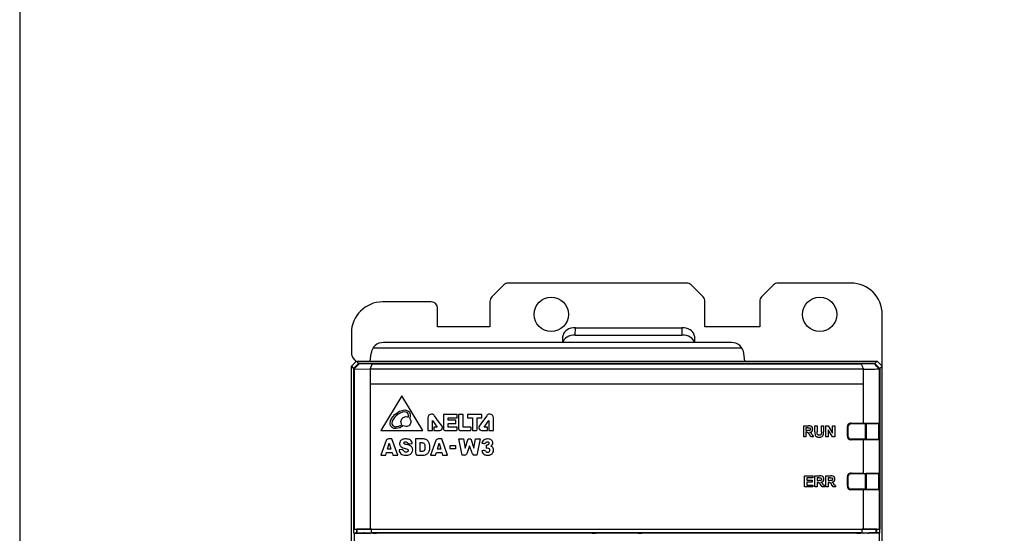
# Model space of a CAD drawing. Header units: millimetres. Extents: x 1895 to 2561, y -1570 to -291.
# Tile 9 of 61: x 1895 to 2053, y -1310 to -1228. Entities that reach past the tile are written whole.
import ezdxf

# ---------------------------------------------------------------- set-up
doc = ezdxf.new("R2010")
doc.units = ezdxf.units.MM
doc.header["$LTSCALE"] = 23.1
doc.layers.get('0').update_dxf_attribs({"linetype": 'CONTINUOUS'})
doc.layers.add('03___PRT_ALL_CURVES', color=7, linetype='CONTINUOUS')
doc.layers.add('TEXT', color=7, linetype='CONTINUOUS')

msp = doc.modelspace()

# ---------------------------------------------------------------- linework, layer by layer
at = {"linetype": 'Continuous'}
for p, q in [((1972.796, -1270.541), (1970.882, -1272.456)), ((2002.075, -1270.248), (1973.503, -1270.248)), ((2004.696, -1272.456), (2002.782, -1270.541)), ((2015.996, -1270.541), (2014.082, -1272.456)), ((2028.389, -1270.248), (2016.703, -1270.248)), ((1961.189, -1273.248), (1953.389, -1273.248)), ((1970.589, -1273.163), (1970.589, -1277.248)), ((2004.989, -1277.248), (2004.989, -1273.163)), ((2013.789, -1273.163), (2013.789, -1277.248)), ((1962.189, -1277.248), (1962.189, -1274.248)), ((2033.389, -1283.548), (2033.389, -1275.248)), ((1948.389, -1278.248), (1948.389, -1281.248)), ((1970.589, -1277.248), (1962.189, -1277.248)), ((1984.248, -1278.557), (1984.267, -1277.383)), ((1984.248, -1278.557), (2001.33, -1278.557)), ((1984.267, -1277.383), (2001.31, -1277.383)), ((2001.31, -1277.383), (2001.33, -1278.557)), ((2013.789, -1277.248), (2004.989, -1277.248)), ((2009.251, -1279.748), (1953.527, -1279.748)), ((1982.25, -1279.748), (1982.267, -1278.734)), ((2003.31, -1278.734), (2003.328, -1279.748)), ((1951.389, -1282.748), (1951.542, -1281.505)), ((1951.871, -1280.627), (2010.907, -1280.627)), ((2011.389, -1282.748), (2011.236, -1281.505)), ((1948.389, -1283.548), (1949.189, -1282.748)), ((1949.553, -1283.112), (1948.753, -1283.912)), ((1949.568, -1283.128), (1948.769, -1283.928)), ((1949.625, -1283.185), (1948.838, -1283.989)), ((1949.189, -1282.748), (1949.553, -1283.112)), ((1949.189, -1282.748), (2032.589, -1282.748)), ((1949.553, -1283.112), (2032.225, -1283.112)), ((1949.625, -1283.185), (1949.568, -1283.128)), ((2032.209, -1283.128), (1949.568, -1283.128)), ((1951.725, -1283.239), (1949.625, -1283.185)), ((1951.408, -1284.038), (1951.725, -1283.239)), ((2030.053, -1283.239), (1951.725, -1283.239)), ((2032.152, -1283.185), (2030.053, -1283.239)), ((2032.209, -1283.128), (2032.152, -1283.185)), ((2033.009, -1283.928), (2032.209, -1283.128)), ((2032.589, -1282.748), (2032.225, -1283.112)), ((2032.225, -1283.112), (2033.025, -1283.912)), ((2033.389, -1283.548), (2032.589, -1282.748)), ((1948.389, -1451.949), (1948.389, -1283.548)), ((1948.389, -1283.548), (1948.753, -1283.912)), ((1948.753, -1283.912), (1948.753, -1310.215)), ((1948.769, -1283.928), (1948.769, -1309.63)), ((1948.838, -1283.989), (1948.769, -1283.928)), ((1948.834, -1283.989), (1948.834, -1309.626)), ((1948.835, -1283.985), (1951.399, -1284.044)), ((1951.408, -1284.038), (1951.399, -1284.044)), ((1951.399, -1284.044), (1951.399, -1309.622)), ((2030.378, -1284.04), (1951.408, -1284.038)), ((2030.378, -1292.676), (2030.378, -1284.042)), ((2032.944, -1292.72), (2032.944, -1283.986)), ((2033.009, -1283.928), (2033.009, -1309.63)), ((2033.025, -1283.912), (2033.389, -1283.548)), ((2033.025, -1310.215), (2033.025, -1283.912)), ((2033.389, -1451.949), (2033.389, -1283.548)), ((2028.294, -1292.777), (2028.294, -1292.69)), ((2028.366, -1292.676), (2030.378, -1292.676)), ((2028.374, -1292.684), (2028.366, -1292.676)), ((2028.385, -1292.768), (2030.589, -1292.748)), ((2028.444, -1292.686), (2028.444, -1292.767)), ((2028.481, -1292.698), (2028.444, -1292.686)), ((2028.481, -1292.767), (2028.481, -1292.698)), ((2029.555, -1292.698), (2028.481, -1292.698)), ((2030.794, -1292.72), (2029.556, -1292.699)), ((2030.378, -1292.676), (2032.944, -1292.72)), ((2030.589, -1292.748), (2032.942, -1292.79)), ((2030.689, -1292.75), (2030.689, -1292.718)), ((2030.702, -1295.246), (2030.702, -1292.75)), ((2030.708, -1292.751), (2030.708, -1292.718)), ((2031.743, -1292.72), (2030.794, -1292.72)), ((2030.831, -1292.753), (2030.831, -1295.244)), ((2031.057, -1292.757), (2031.057, -1292.72)), ((2031.273, -1292.76), (2031.273, -1292.72)), ((2031.673, -1292.72), (2031.673, -1292.767)), ((2031.724, -1292.768), (2031.724, -1292.72)), ((2031.748, -1292.723), (2031.743, -1292.72)), ((2031.943, -1292.72), (2031.748, -1292.723)), ((2031.748, -1292.723), (2031.748, -1292.769)), ((2031.943, -1292.72), (2031.943, -1292.772)), ((2032.944, -1292.72), (2031.943, -1292.72)), ((2032.944, -1309.626), (2032.944, -1292.72)), ((2027.816, -1294.771), (2027.816, -1293.226)), ((2027.824, -1293.234), (2027.816, -1293.226)), ((2027.824, -1293.234), (2027.824, -1294.763)), ((2027.889, -1293.268), (2027.889, -1294.729)), ((2032.863, -1295.209), (2032.863, -1292.788)), ((2032.923, -1292.789), (2032.923, -1295.208)), ((2032.942, -1295.207), (2032.942, -1292.79)), ((2027.816, -1294.771), (2027.824, -1294.763)), ((2028.294, -1295.307), (2028.294, -1295.219)), ((2028.366, -1295.321), (2028.374, -1295.313)), ((2030.378, -1295.321), (2028.366, -1295.321)), ((2030.589, -1295.248), (2028.385, -1295.229)), ((2028.444, -1295.23), (2028.444, -1295.311)), ((2028.481, -1295.298), (2028.444, -1295.311)), ((2028.481, -1295.298), (2028.481, -1295.23)), ((2028.481, -1295.298), (2029.555, -1295.298)), ((2029.555, -1295.298), (2030.794, -1295.277)), ((2030.378, -1295.321), (2032.944, -1295.277)), ((2030.378, -1300.676), (2030.378, -1295.321)), ((2030.589, -1295.248), (2032.942, -1295.207)), ((2030.689, -1295.279), (2030.689, -1295.247)), ((2030.708, -1295.279), (2030.708, -1295.246)), ((2031.743, -1295.277), (2030.794, -1295.277)), ((2031.057, -1295.277), (2031.057, -1295.24)), ((2031.273, -1295.277), (2031.273, -1295.237)), ((2031.673, -1295.23), (2031.673, -1295.277)), ((2031.724, -1295.277), (2031.724, -1295.229)), ((2031.748, -1295.274), (2031.743, -1295.277)), ((2031.748, -1295.228), (2031.748, -1295.274)), ((2031.748, -1295.274), (2031.943, -1295.277)), ((2031.943, -1295.225), (2031.943, -1295.277)), ((2031.943, -1295.277), (2032.944, -1295.277)), ((2027.816, -1302.771), (2027.816, -1301.226)), ((2027.824, -1301.234), (2027.816, -1301.226)), ((2027.824, -1301.234), (2027.824, -1302.763)), ((2027.889, -1301.268), (2027.889, -1302.73)), ((2028.294, -1300.778), (2028.294, -1300.69)), ((2028.366, -1300.676), (2030.378, -1300.676)), ((2028.374, -1300.684), (2028.366, -1300.676)), ((2028.385, -1300.768), (2030.589, -1300.749)), ((2028.444, -1300.686), (2028.444, -1300.767)), ((2028.481, -1300.698), (2028.444, -1300.686)), ((2028.481, -1300.767), (2028.481, -1300.698)), ((2028.481, -1300.698), (2029.555, -1300.698)), ((2029.555, -1300.698), (2030.794, -1300.72)), ((2029.889, -1300.704), (2029.889, -1300.755)), ((2030.378, -1300.676), (2032.944, -1300.72)), ((2030.589, -1300.749), (2032.942, -1300.79)), ((2030.689, -1300.751), (2030.689, -1300.718)), ((2030.702, -1303.247), (2030.702, -1300.751)), ((2030.708, -1300.751), (2030.708, -1300.718)), ((2031.743, -1300.72), (2030.794, -1300.72)), ((2030.831, -1300.753), (2030.831, -1303.245)), ((2031.057, -1300.757), (2031.057, -1300.72)), ((2031.273, -1300.761), (2031.273, -1300.72)), ((2031.673, -1300.72), (2031.673, -1300.768)), ((2031.724, -1300.769), (2031.724, -1300.72)), ((2031.748, -1300.723), (2031.743, -1300.72)), ((2031.943, -1300.72), (2031.748, -1300.723)), ((2031.748, -1300.723), (2031.748, -1300.769)), ((2031.943, -1300.72), (2031.943, -1300.772)), ((2032.944, -1300.72), (2031.943, -1300.72)), ((2032.863, -1303.209), (2032.863, -1300.788)), ((2032.923, -1300.79), (2032.923, -1303.208)), ((2032.942, -1303.208), (2032.942, -1300.79)), ((2027.816, -1302.771), (2027.824, -1302.763)), ((2028.294, -1303.307), (2028.294, -1303.22)), ((2028.366, -1303.321), (2028.374, -1303.313)), ((2030.378, -1303.321), (2028.366, -1303.321)), ((2030.589, -1303.249), (2028.385, -1303.23)), ((2028.444, -1303.23), (2028.444, -1303.311)), ((2028.481, -1303.298), (2028.444, -1303.311)), ((2028.481, -1303.298), (2028.481, -1303.23)), ((2028.481, -1303.298), (2029.555, -1303.298)), ((2029.555, -1303.298), (2030.794, -1303.277)), ((2029.889, -1303.243), (2029.889, -1303.293)), ((2030.378, -1303.321), (2032.944, -1303.277)), ((2030.378, -1309.622), (2030.378, -1303.321)), ((2030.589, -1303.249), (2032.942, -1303.208)), ((2030.689, -1303.279), (2030.689, -1303.247)), ((2030.708, -1303.279), (2030.708, -1303.247)), ((2030.794, -1303.277), (2031.743, -1303.277)), ((2031.057, -1303.277), (2031.057, -1303.241)), ((2031.273, -1303.277), (2031.273, -1303.237)), ((2031.673, -1303.23), (2031.673, -1303.277)), ((2031.724, -1303.277), (2031.724, -1303.229)), ((2031.748, -1303.274), (2031.743, -1303.277)), ((2031.748, -1303.229), (2031.748, -1303.274)), ((2031.748, -1303.274), (2031.943, -1303.277)), ((2031.943, -1303.225), (2031.943, -1303.277)), ((2031.943, -1303.277), (2032.944, -1303.277)), ((1948.769, -1309.63), (1948.834, -1309.626)), ((1948.834, -1309.626), (1951.399, -1309.622)), ((1949.328, -1309.626), (1949.269, -1309.63)), ((1949.269, -1310.131), (1949.269, -1309.63)), ((1951.603, -1309.623), (1949.328, -1309.626)), ((1949.328, -1310.19), (1949.328, -1309.626)), ((1951.399, -1309.622), (2030.378, -1309.622)), ((1951.603, -1310.196), (1951.603, -1309.623)), ((1951.603, -1309.623), (2030.175, -1309.623)), ((2030.175, -1310.196), (2030.175, -1309.623)), ((2032.449, -1309.626), (2030.175, -1309.623)), ((2030.378, -1309.622), (2032.944, -1309.626)), ((2032.449, -1310.19), (2032.449, -1309.626)), ((2032.509, -1309.63), (2032.449, -1309.626)), ((2032.509, -1310.131), (2032.509, -1309.63)), ((2032.944, -1309.626), (2033.009, -1309.63)), ((1948.753, -1310.215), (1948.834, -1310.296)), ((1948.753, -1310.215), (1950.353, -1310.215)), ((1948.834, -1310.296), (1948.834, -1451.507)), ((1948.834, -1310.296), (1951.399, -1310.362)), ((1949.269, -1310.131), (1949.328, -1310.19)), ((1949.328, -1310.19), (1950.063, -1310.209)), ((1950.063, -1310.209), (1951.603, -1310.196)), ((1950.063, -1310.209), (2030.282, -1310.209)), ((1950.466, -1310.257), (1950.353, -1310.215)), ((1950.466, -1310.209), (1950.466, -1310.257)), ((1950.706, -1310.209), (1950.706, -1310.271)), ((1951.877, -1310.301), (1950.706, -1310.271)), ((1951.603, -1310.196), (2030.175, -1310.196)), ((1951.877, -1310.301), (1951.877, -1310.209)), ((1952.435, -1310.209), (1952.435, -1310.307)), ((1986.934, -1310.307), (1952.435, -1310.307)), ((1986.934, -1310.307), (1986.934, -1310.209)), ((1987.483, -1310.209), (1987.483, -1310.301)), ((1987.689, -1310.209), (1987.689, -1310.299)), ((1994.089, -1310.299), (1987.689, -1310.299)), ((1994.089, -1310.299), (1994.089, -1310.209)), ((1994.295, -1310.301), (1994.295, -1310.209)), ((1994.844, -1310.209), (1994.844, -1310.307)), ((2029.342, -1310.307), (1994.844, -1310.307)), ((2029.342, -1310.307), (2029.342, -1310.209)), ((2029.901, -1310.209), (2029.901, -1310.301)), ((2031.072, -1310.271), (2029.901, -1310.301)), ((2030.175, -1310.196), (2031.715, -1310.209)), ((2032.944, -1310.296), (2030.378, -1310.362)), ((2031.072, -1310.209), (2031.072, -1310.271)), ((2031.311, -1310.209), (2031.311, -1310.257)), ((2031.424, -1310.215), (2031.311, -1310.257)), ((2033.025, -1310.215), (2031.424, -1310.215)), ((2031.715, -1310.209), (2032.449, -1310.19)), ((2032.449, -1310.19), (2032.509, -1310.131)), ((2032.944, -1310.296), (2033.025, -1310.215)), ((2032.944, -1451.511), (2032.944, -1310.296))]:
    msp.add_line(p, q, dxfattribs=at)
for centre in [(1980.389, -1275.248), (2023.389, -1275.248)]:
    msp.add_circle(centre, 2.75, dxfattribs=at)
for centre, radius, start, end in [((1973.503, -1271.248), 1, 90, 135), ((2002.075, -1271.248), 1, 45, 90), ((2016.703, -1271.248), 1, 90, 135), ((2028.389, -1275.248), 5, 0, 90), ((1953.389, -1278.248), 5, 90, 180), ((1961.189, -1274.248), 1, 0, 90), ((1971.589, -1273.163), 1, 135, 180), ((2003.989, -1273.163), 1, 0, 45), ((2014.789, -1273.163), 1, 135, 180), ((1983.188, -1278.739), 0.92, 168.64356, 174.08268), ((2002.39, -1278.739), 0.92, 5.91732, 11.35645), ((1953.527, -1281.748), 2, 90, 173), ((1983.316, -1278.752), 1.049, 174.08429, 179.0211), ((2002.262, -1278.752), 1.049, 0.9789, 5.91571), ((2009.251, -1281.748), 2, 7, 90), ((1950.389, -1281.248), 2, 180, 231.12384), ((2028.389, -1293.268), 0.5, 90.5, 180), ((2028.389, -1294.729), 0.5, 180, 269.5), ((2028.389, -1301.268), 0.5, 90.5, 180), ((2028.389, -1302.73), 0.5, 180, 269.5)]:
    msp.add_arc(centre, radius, start, end, dxfattribs=at)
for centre, major_axis, ratio, start_param, end_param in [((1984.248, -1279.916), (2, 0), 0.6793896, 1.5707963, 3.0069252), ((1984.267, -1278.742), (2, 0), 0.6793896, 1.5707963, 3.0052716), ((2001.31, -1278.742), (2, 0), 0.6793896, 0.1363211, 1.5707963), ((2001.33, -1279.916), (2, 0), 0.6793896, 0.1346674, 1.5707963), ((2028.366, -1293.226), (0.389, -0.389), 0.9996955, 2.3563468, 3.9268385), ((2028.374, -1293.234), (-0.389, 0.389), 0.9996955, -0.6393497, 0.7852459), ((2028.294, -1292.686), (0.15, 0), 0.0174551, 0.0523599, 1.0052898), ((2028.366, -1294.771), (0.389, 0.389), 0.9996955, -3.9268385, -2.3563468), ((2028.374, -1294.763), (0.389, 0.389), 0.9996955, 2.3563468, 3.7809424), ((2028.294, -1295.311), (0.15, 0), 0.0174551, -1.0052898, -0.0523599), ((2028.366, -1301.226), (0.389, -0.389), 0.9996955, 2.3563468, 3.9268385), ((2028.374, -1301.234), (-0.389, 0.389), 0.9996955, -0.6393497, 0.7852459), ((2028.294, -1300.686), (0.15, 0), 0.0174551, 0.0523599, 1.0052898), ((2028.366, -1302.771), (0.389, 0.389), 0.9996955, -3.9268385, -2.3563468), ((2028.374, -1302.763), (0.389, 0.389), 0.9996955, 2.3563468, 3.7809424), ((2028.294, -1303.311), (0.15, 0), 0.0174551, -1.0052898, -0.0523599), ((1951.264, -1310.256), (0.8, 0), 0.0261859, -3.0717795, -2.3431045), ((1952.435, -1310.286), (0.8, 0), 0.0261859, -2.3431045, -1.5707963), ((1986.934, -1310.286), (0.8, 0), 0.0261859, -1.5707963, -0.8143399), ((1987.689, -1310.307), (0.3, 0), 0.0261859, 1.5707963, 2.3272527), ((1994.844, -1310.286), (0.8, 0), 0.0261859, -2.3272527, -1.5707963), ((2029.342, -1310.286), (0.8, 0), 0.0261859, -1.5707963, -0.7984881), ((2030.513, -1310.256), (0.8, 0), 0.0261859, -0.7984881, -0.0698132)]:
    msp.add_ellipse(centre, major_axis=major_axis, ratio=ratio, start_param=start_param, end_param=end_param, dxfattribs=at)
for points in [[(2030.053, -1283.239), (2030.16, -1283.506), (2030.27, -1283.773), (2030.378, -1284.04)], [(2032.595, -1282.751), (2032.842, -1282.998), (2033.087, -1283.246), (2033.334, -1283.494)]]:
    msp.add_open_spline(points, degree=3, dxfattribs=at)
for points, knots in [([(2032.94, -1283.99), (2032.874, -1283.922), (2032.611, -1283.654), (2032.348, -1283.386), (2032.152, -1283.185)], [0, 0, 0, 0, 0.2526387, 1, 1, 1, 1]), ([(2030.378, -1284.042), (2030.592, -1284.037), (2031.126, -1284.026), (2031.981, -1284.001), (2032.622, -1283.99), (2032.943, -1283.986)], [0, 0, 0, 0, 0.2499999, 0.6250156, 1, 1, 1, 1]), ([(2032.944, -1283.986), (2032.956, -1283.98), (2032.978, -1283.96), (2032.998, -1283.939), (2033.009, -1283.928)], [0, 0, 0, 0, 0.4694405, 1, 1, 1, 1]), ([(2028.374, -1292.684), (2028.368, -1292.684), (2028.341, -1292.684), (2028.314, -1292.687), (2028.294, -1292.69)], [0, 0, 0, 0, 0.2318163, 1, 1, 1, 1]), ([(2028.294, -1295.307), (2028.301, -1295.308), (2028.328, -1295.312), (2028.355, -1295.313), (2028.374, -1295.313)], [0, 0, 0, 0, 0.2626727, 1, 1, 1, 1]), ([(2028.374, -1300.684), (2028.368, -1300.684), (2028.341, -1300.684), (2028.314, -1300.687), (2028.294, -1300.69)], [0, 0, 0, 0, 0.2318163, 1, 1, 1, 1]), ([(2028.294, -1303.307), (2028.301, -1303.308), (2028.328, -1303.312), (2028.355, -1303.313), (2028.374, -1303.313)], [0, 0, 0, 0, 0.2626727, 1, 1, 1, 1])]:
    msp.add_open_spline(points, degree=3, knots=knots, dxfattribs=at)
at = {"layer": '03___PRT_ALL_CURVES', "linetype": 'Continuous'}
for p, q in [((1951.4, -1284.045), (1951.4, -1286.345)), ((2030.378, -1284.047), (1951.4, -1284.045)), ((2030.378, -1286.347), (2030.378, -1284.047)), ((1951.4, -1286.345), (2030.378, -1286.347)), ((1956.485, -1288.296), (1953.103, -1293.854)), ((1959.85, -1293.854), (1956.485, -1288.296)), ((1954.595, -1292.741), (1954.594, -1292.701)), ((1954.888, -1292.701), (1954.889, -1292.728)), ((1960.627, -1291.799), (1960.627, -1292.698)), ((1960.627, -1292.698), (1960.627, -1293.821)), ((1961.378, -1293.821), (1961.378, -1292.252)), ((1961.378, -1292.252), (1962.117, -1293.314)), ((1962.363, -1292.392), (1961.721, -1291.482)), ((1962.907, -1293.161), (1962.363, -1292.392)), ((1963.124, -1291.29), (1963.124, -1293.55)), ((1965.289, -1291.258), (1963.156, -1291.258)), ((1963.885, -1293.309), (1963.885, -1292.743)), ((1963.885, -1292.743), (1965.095, -1292.743)), ((1963.889, -1292.203), (1963.889, -1291.807)), ((1963.889, -1291.807), (1965.289, -1291.807)), ((1965.095, -1292.203), (1963.889, -1292.203)), ((1965.127, -1292.712), (1965.127, -1292.234)), ((1965.32, -1291.776), (1965.32, -1291.29)), ((1965.555, -1291.292), (1965.555, -1293.542)), ((1966.262, -1291.261), (1965.587, -1291.261)), ((1966.293, -1293.316), (1966.293, -1291.292)), ((1966.997, -1291.29), (1966.997, -1291.771)), ((1969.248, -1291.261), (1967.029, -1291.259)), ((1967.029, -1291.803), (1967.777, -1291.803)), ((1967.777, -1291.803), (1967.777, -1293.817)), ((1968.509, -1293.706), (1968.509, -1291.8)), ((1968.509, -1291.8), (1969.248, -1291.8)), ((1969.416, -1292.394), (1968.872, -1293.162)), ((1969.28, -1291.769), (1969.28, -1291.293)), ((1970.057, -1291.484), (1969.416, -1292.394)), ((1969.662, -1293.316), (1970.401, -1292.254)), ((1970.401, -1292.254), (1970.401, -1293.823)), ((1971.151, -1293.823), (1971.151, -1291.8)), ((1953.103, -1293.854), (1959.85, -1293.854)), ((1955.509, -1293.525), (1955.448, -1293.524)), ((1955.462, -1293.23), (1955.509, -1293.232)), ((1956.695, -1293.089), (1956.704, -1293.082)), ((1960.658, -1293.853), (1961.346, -1293.853)), ((1961.606, -1293.345), (1961.606, -1293.821)), ((1962.117, -1293.314), (1961.637, -1293.314)), ((1961.637, -1293.853), (1962.548, -1293.853)), ((1963.449, -1293.854), (1965.179, -1293.854)), ((1965.289, -1293.309), (1963.885, -1293.309)), ((1965.32, -1293.734), (1965.32, -1293.341)), ((1965.866, -1293.854), (1967.427, -1293.854)), ((1967.518, -1293.316), (1966.293, -1293.316)), ((1967.55, -1293.715), (1967.55, -1293.347)), ((1967.809, -1293.848), (1968.376, -1293.848)), ((1969.23, -1293.854), (1970.142, -1293.854)), ((1970.142, -1293.316), (1969.662, -1293.316)), ((1970.173, -1293.823), (1970.173, -1293.347)), ((1970.432, -1293.854), (1971.12, -1293.854)), ((2020.822, -1294.873), (2020.822, -1293.103)), ((2020.822, -1293.103), (2021.575, -1293.103)), ((2021.18, -1293.402), (2021.18, -1293.852)), ((2021.459, -1293.402), (2021.18, -1293.402)), ((2021.18, -1293.852), (2021.445, -1293.852)), ((2021.18, -1294.134), (2021.18, -1294.873)), ((2021.253, -1294.134), (2021.18, -1294.134)), ((2022.601, -1294.048), (2022.601, -1293.103)), ((2022.601, -1293.103), (2022.959, -1293.103)), ((2022.959, -1293.103), (2022.959, -1294.062)), ((2023.649, -1294.083), (2023.649, -1293.103)), ((2023.649, -1293.103), (2024.007, -1293.103)), ((2024.007, -1293.103), (2024.007, -1294.034)), ((2024.379, -1294.873), (2024.379, -1293.103)), ((2024.379, -1293.103), (2024.726, -1293.103)), ((2024.711, -1293.71), (2024.711, -1294.873)), ((2025.428, -1294.873), (2024.711, -1293.71)), ((2024.726, -1293.103), (2025.455, -1294.289)), ((2025.455, -1294.289), (2025.455, -1293.103)), ((2025.455, -1293.103), (2025.786, -1293.103)), ((2025.786, -1293.103), (2025.786, -1294.873)), ((1953.955, -1295.461), (1953.108, -1297.806)), ((1954.188, -1296.812), (1954.462, -1295.875)), ((1954.893, -1295.199), (1954.318, -1295.199)), ((1954.462, -1295.875), (1954.738, -1296.812)), ((1955.834, -1297.806), (1954.893, -1295.199)), ((1958.654, -1295.199), (1958.654, -1297.402)), ((1959.804, -1295.199), (1958.654, -1295.199)), ((1959.428, -1297.214), (1959.428, -1295.789)), ((1959.428, -1295.789), (1959.621, -1295.789)), ((1961.933, -1295.461), (1961.086, -1297.806)), ((1962.166, -1296.812), (1962.44, -1295.875)), ((1962.871, -1295.199), (1962.296, -1295.199)), ((1962.44, -1295.875), (1962.716, -1296.812)), ((1963.812, -1297.806), (1962.871, -1295.199)), ((1966.158, -1297.806), (1965.601, -1295.199)), ((1965.601, -1295.199), (1966.336, -1295.199)), ((1966.336, -1295.199), (1966.601, -1296.659)), ((1966.601, -1296.659), (1967.117, -1295.199)), ((1967.117, -1295.199), (1967.505, -1295.199)), ((1967.505, -1295.199), (1968.022, -1296.659)), ((1968.022, -1296.659), (1968.286, -1295.199)), ((1968.286, -1295.199), (1969.021, -1295.199)), ((1969.021, -1295.199), (1968.464, -1297.806)), ((2021.18, -1294.873), (2020.822, -1294.873)), ((2021.987, -1294.873), (2021.73, -1294.487)), ((2022.414, -1294.873), (2021.987, -1294.873)), ((2022.198, -1294.528), (2022.414, -1294.873)), ((2024.711, -1294.873), (2024.379, -1294.873)), ((2025.786, -1294.873), (2025.428, -1294.873)), ((1953.898, -1297.806), (1954.02, -1297.376)), ((1954.02, -1297.376), (1954.899, -1297.376)), ((1954.738, -1296.812), (1954.188, -1296.812)), ((1954.899, -1297.376), (1955.024, -1297.806)), ((1956.417, -1296.903), (1956.023, -1296.929)), ((1956.829, -1297.158), (1956.804, -1297.119)), ((1957.725, -1295.976), (1958.141, -1295.95)), ((1959.618, -1297.214), (1959.428, -1297.214)), ((1961.876, -1297.806), (1961.998, -1297.376)), ((1961.998, -1297.376), (1962.877, -1297.376)), ((1962.716, -1296.812), (1962.166, -1296.812)), ((1962.877, -1297.376), (1963.002, -1297.806)), ((1964.188, -1296.763), (1964.188, -1296.242)), ((1964.188, -1296.242), (1965.075, -1296.242)), ((1965.075, -1296.763), (1964.188, -1296.763)), ((1965.075, -1296.242), (1965.075, -1296.763)), ((1967.311, -1296.286), (1966.856, -1297.572)), ((1967.766, -1297.572), (1967.311, -1296.286)), ((1970.007, -1296.675), (1970.04, -1296.174)), ((1953.108, -1297.806), (1953.898, -1297.806)), ((1955.024, -1297.806), (1955.834, -1297.806)), ((1959.043, -1297.806), (1959.804, -1297.806)), ((1961.086, -1297.806), (1961.876, -1297.806)), ((1963.002, -1297.806), (1963.812, -1297.806)), ((1966.533, -1297.806), (1966.158, -1297.806)), ((1968.464, -1297.806), (1968.09, -1297.806)), ((2020.958, -1302.887), (2020.958, -1301.116)), ((2020.958, -1301.116), (2022.268, -1301.116)), ((2021.316, -1301.416), (2021.316, -1301.809)), ((2022.268, -1301.416), (2021.316, -1301.416)), ((2021.316, -1301.809), (2022.201, -1301.809)), ((2021.316, -1302.108), (2021.316, -1302.587)), ((2022.201, -1302.108), (2021.316, -1302.108)), ((2022.201, -1301.809), (2022.201, -1302.108)), ((2022.268, -1301.116), (2022.268, -1301.416)), ((2022.6, -1302.887), (2022.6, -1301.116)), ((2022.6, -1301.116), (2023.353, -1301.116)), ((2022.959, -1301.416), (2022.959, -1301.866)), ((2023.238, -1301.416), (2022.959, -1301.416)), ((2022.959, -1301.866), (2023.223, -1301.866)), ((2022.959, -1302.147), (2022.959, -1302.887)), ((2023.031, -1302.147), (2022.959, -1302.147)), ((2024.379, -1302.887), (2024.379, -1301.116)), ((2024.379, -1301.116), (2025.132, -1301.116)), ((2024.738, -1301.416), (2024.738, -1301.866)), ((2025.017, -1301.416), (2024.738, -1301.416)), ((2024.738, -1301.866), (2025.002, -1301.866)), ((2024.738, -1302.147), (2024.738, -1302.887)), ((2024.81, -1302.147), (2024.738, -1302.147)), ((2022.303, -1302.887), (2020.958, -1302.887)), ((2021.316, -1302.587), (2022.303, -1302.588)), ((2022.303, -1302.588), (2022.303, -1302.887)), ((2022.959, -1302.887), (2022.6, -1302.887)), ((2023.765, -1302.887), (2023.509, -1302.5)), ((2024.193, -1302.887), (2023.765, -1302.887)), ((2023.977, -1302.541), (2024.193, -1302.887)), ((2024.738, -1302.887), (2024.379, -1302.887)), ((2025.544, -1302.887), (2025.288, -1302.5)), ((2025.971, -1302.887), (2025.544, -1302.887)), ((2025.755, -1302.541), (2025.971, -1302.887)), ((2028.481, -1303.298), (2029.555, -1303.298)), ((2029.555, -1303.298), (2030.794, -1303.277))]:
    msp.add_line(p, q, dxfattribs=at)
for centre, radius, start, end in [((1965.235, -1293.727), 0.0851, 328.03743, 355.18095), ((1969.968, -1295.846), 0.61, 122.90389, 128.2898)]:
    msp.add_arc(centre, radius, start, end, dxfattribs=at)
for points, knots in [([(1954.594, -1292.701), (1954.6, -1292.166), (1955.325, -1291.155), (1956.37, -1290.565), (1956.953, -1290.558)], [0, 0, 0, 0, 0.4789174, 1, 1, 1, 1]), ([(1956.961, -1290.853), (1956.449, -1290.852), (1955.564, -1291.392), (1954.881, -1292.244), (1954.888, -1292.701)], [0, 0, 0, 0, 0.5282021, 1, 1, 1, 1]), ([(1956.953, -1290.558), (1957.181, -1290.557), (1957.666, -1290.708), (1957.886, -1291.357), (1957.789, -1291.738), (1957.723, -1291.894)], [0, 0, 0, 0, 0.372959, 0.7225994, 1, 1, 1, 1]), ([(1957.48, -1291.707), (1957.515, -1291.608), (1957.569, -1291.369), (1957.44, -1290.941), (1957.114, -1290.853), (1956.961, -1290.853)], [0, 0, 0, 0, 0.2647297, 0.6153693, 1, 1, 1, 1]), ([(1955.448, -1293.524), (1955.214, -1293.514), (1954.777, -1293.343), (1954.602, -1292.921), (1954.595, -1292.741)], [0, 0, 0, 0, 0.5647213, 1, 1, 1, 1]), ([(1954.889, -1292.728), (1954.892, -1292.842), (1955.012, -1293.12), (1955.303, -1293.222), (1955.462, -1293.23)], [0, 0, 0, 0, 0.4166377, 1, 1, 1, 1]), ([(1956.485, -1292.874), (1956.392, -1292.744), (1956.27, -1292.374), (1956.509, -1291.795), (1957.048, -1291.574), (1957.373, -1291.654), (1957.48, -1291.707)], [0, 0, 0, 0, 0.234341, 0.5294439, 0.8246579, 1, 1, 1, 1]), ([(1957.723, -1291.894), (1957.846, -1292.034), (1958, -1292.433), (1957.749, -1293.035), (1957.184, -1293.269), (1956.829, -1293.162), (1956.704, -1293.082)], [0, 0, 0, 0, 0.2521535, 0.5257366, 0.7991943, 1, 1, 1, 1]), ([(1961.721, -1291.482), (1961.686, -1291.431), (1961.599, -1291.334), (1961.425, -1291.233), (1961.137, -1291.181), (1960.754, -1291.334), (1960.627, -1291.648), (1960.627, -1291.799)], [0, 0, 0, 0, 0.1228671, 0.2569783, 0.3965029, 0.6982149, 1, 1, 1, 1]), ([(1963.156, -1291.258), (1963.148, -1291.258), (1963.132, -1291.266), (1963.124, -1291.282), (1963.124, -1291.29)], [0, 0, 0, 0, 0.498193, 1, 1, 1, 1]), ([(1965.127, -1292.234), (1965.127, -1292.226), (1965.12, -1292.21), (1965.103, -1292.203), (1965.095, -1292.203)], [0, 0, 0, 0, 0.4913372, 1, 1, 1, 1]), ([(1965.095, -1292.743), (1965.103, -1292.743), (1965.12, -1292.737), (1965.127, -1292.72), (1965.127, -1292.712)], [0, 0, 0, 0, 0.5086628, 1, 1, 1, 1]), ([(1965.32, -1291.29), (1965.32, -1291.282), (1965.313, -1291.266), (1965.297, -1291.258), (1965.289, -1291.258)], [0, 0, 0, 0, 0.5001163, 1, 1, 1, 1]), ([(1965.289, -1291.807), (1965.296, -1291.807), (1965.314, -1291.801), (1965.32, -1291.784), (1965.32, -1291.776)], [0, 0, 0, 0, 0.4831492, 1, 1, 1, 1]), ([(1966.293, -1291.292), (1966.293, -1291.284), (1966.286, -1291.267), (1966.269, -1291.261), (1966.262, -1291.261)], [0, 0, 0, 0, 0.5104826, 1, 1, 1, 1]), ([(1967.029, -1291.259), (1967.021, -1291.259), (1967.004, -1291.266), (1966.997, -1291.282), (1966.997, -1291.29)], [0, 0, 0, 0, 0.503029, 1, 1, 1, 1]), ([(1966.997, -1291.771), (1966.997, -1291.779), (1967.004, -1291.796), (1967.021, -1291.803), (1967.029, -1291.803)], [0, 0, 0, 0, 0.5066953, 1, 1, 1, 1]), ([(1969.248, -1291.8), (1969.256, -1291.8), (1969.273, -1291.794), (1969.28, -1291.777), (1969.28, -1291.769)], [0, 0, 0, 0, 0.5098904, 1, 1, 1, 1]), ([(1971.151, -1291.8), (1971.151, -1291.649), (1971.024, -1291.335), (1970.641, -1291.182), (1970.354, -1291.235), (1970.18, -1291.337), (1970.092, -1291.433), (1970.057, -1291.484)], [0, 0, 0, 0, 0.3015414, 0.6033513, 0.7424892, 0.876782, 1, 1, 1, 1]), ([(1955.509, -1293.232), (1955.585, -1293.232), (1955.934, -1293.189), (1956.258, -1293.027), (1956.485, -1292.874)], [0, 0, 0, 0, 0.2163921, 1, 1, 1, 1]), ([(1960.627, -1293.821), (1960.627, -1293.829), (1960.634, -1293.846), (1960.65, -1293.853), (1960.658, -1293.853)], [0, 0, 0, 0, 0.5050772, 1, 1, 1, 1]), ([(1961.346, -1293.853), (1961.354, -1293.853), (1961.371, -1293.846), (1961.378, -1293.829), (1961.378, -1293.821)], [0, 0, 0, 0, 0.5017499, 1, 1, 1, 1]), ([(1961.637, -1293.314), (1961.629, -1293.314), (1961.612, -1293.32), (1961.606, -1293.337), (1961.606, -1293.345)], [0, 0, 0, 0, 0.4999848, 1, 1, 1, 1]), ([(1961.606, -1293.821), (1961.606, -1293.829), (1961.612, -1293.846), (1961.629, -1293.853), (1961.637, -1293.853)], [0, 0, 0, 0, 0.4976666, 1, 1, 1, 1]), ([(1962.548, -1293.853), (1962.755, -1293.853), (1963.071, -1293.531), (1962.958, -1293.234), (1962.907, -1293.161)], [0, 0, 0, 0, 0.7013967, 1, 1, 1, 1]), ([(1963.124, -1293.55), (1963.124, -1293.634), (1963.214, -1293.793), (1963.374, -1293.853), (1963.449, -1293.854)], [0, 0, 0, 0, 0.5251285, 1, 1, 1, 1]), ([(1965.179, -1293.854), (1965.215, -1293.854), (1965.267, -1293.827), (1965.299, -1293.785), (1965.307, -1293.772)], [0, 0, 0, 0, 0.6851987, 1, 1, 1, 1]), ([(1965.32, -1293.341), (1965.32, -1293.333), (1965.313, -1293.317), (1965.297, -1293.309), (1965.289, -1293.309)], [0, 0, 0, 0, 0.5075067, 1, 1, 1, 1]), ([(1965.555, -1293.542), (1965.555, -1293.63), (1965.631, -1293.797), (1965.796, -1293.854), (1965.866, -1293.854)], [0, 0, 0, 0, 0.5565036, 1, 1, 1, 1]), ([(1967.427, -1293.854), (1967.46, -1293.853), (1967.519, -1293.809), (1967.547, -1293.747), (1967.55, -1293.715)], [0, 0, 0, 0, 0.5060668, 1, 1, 1, 1]), ([(1967.55, -1293.347), (1967.55, -1293.339), (1967.543, -1293.322), (1967.526, -1293.316), (1967.518, -1293.316)], [0, 0, 0, 0, 0.4976719, 1, 1, 1, 1]), ([(1967.777, -1293.817), (1967.777, -1293.825), (1967.784, -1293.841), (1967.801, -1293.848), (1967.809, -1293.848)], [0, 0, 0, 0, 0.5076253, 1, 1, 1, 1]), ([(1968.376, -1293.848), (1968.407, -1293.848), (1968.481, -1293.822), (1968.509, -1293.745), (1968.509, -1293.706)], [0, 0, 0, 0, 0.4412657, 1, 1, 1, 1]), ([(1968.872, -1293.162), (1968.821, -1293.234), (1968.708, -1293.533), (1969.023, -1293.854), (1969.23, -1293.854)], [0, 0, 0, 0, 0.2995653, 1, 1, 1, 1]), ([(1970.173, -1293.347), (1970.173, -1293.339), (1970.166, -1293.323), (1970.15, -1293.316), (1970.142, -1293.316)], [0, 0, 0, 0, 0.4926809, 1, 1, 1, 1]), ([(1970.142, -1293.854), (1970.15, -1293.854), (1970.166, -1293.847), (1970.173, -1293.831), (1970.173, -1293.823)], [0, 0, 0, 0, 0.5083034, 1, 1, 1, 1]), ([(1970.401, -1293.823), (1970.401, -1293.831), (1970.408, -1293.847), (1970.424, -1293.854), (1970.432, -1293.854)], [0, 0, 0, 0, 0.4953957, 1, 1, 1, 1]), ([(1971.12, -1293.854), (1971.128, -1293.854), (1971.144, -1293.847), (1971.151, -1293.831), (1971.151, -1293.823)], [0, 0, 0, 0, 0.5097751, 1, 1, 1, 1]), ([(2021.253, -1294.134), (2021.313, -1294.134), (2021.423, -1294.131), (2021.598, -1294.264), (2021.671, -1294.398), (2021.73, -1294.487)], [0, 0, 0, 0, 0.287306, 0.492943, 1, 1, 1, 1]), ([(2021.72, -1293.408), (2021.77, -1293.416), (2021.873, -1293.463), (2021.915, -1293.618), (2021.886, -1293.738), (2021.825, -1293.804), (2021.688, -1293.87), (2021.552, -1293.852), (2021.445, -1293.852)], [0, 0, 0, 0, 0.1698952, 0.3410052, 0.4960098, 0.5663632, 0.6385061, 1, 1, 1, 1]), ([(2021.459, -1293.402), (2021.535, -1293.402), (2021.622, -1293.402), (2021.709, -1293.407), (2021.72, -1293.408)], [0, 0, 0, 0, 0.8741292, 1, 1, 1, 1]), ([(2021.805, -1294.092), (2021.932, -1294.073), (2022.19, -1293.978), (2022.302, -1293.617), (2022.232, -1293.356), (2022.109, -1293.211), (2021.905, -1293.099), (2021.713, -1293.103), (2021.575, -1293.103)], [0, 0, 0, 0, 0.2254451, 0.4297221, 0.5989917, 0.6791012, 0.7571716, 1, 1, 1, 1]), ([(2022.198, -1294.528), (2022.136, -1294.428), (2022.035, -1294.254), (2021.874, -1294.132), (2021.805, -1294.092)], [0, 0, 0, 0, 0.5932469, 1, 1, 1, 1]), ([(2022.601, -1294.048), (2022.601, -1294.199), (2022.59, -1294.428), (2022.707, -1294.676), (2022.825, -1294.786), (2022.949, -1294.858), (2023.121, -1294.9), (2023.314, -1294.909), (2023.504, -1294.899), (2023.698, -1294.85), (2023.852, -1294.748), (2023.944, -1294.606), (2024.015, -1294.381), (2024.007, -1294.184), (2024.007, -1294.034)], [0, 0, 0, 0, 0.1722669, 0.2564731, 0.3036652, 0.3551969, 0.4189493, 0.5040115, 0.5766085, 0.6359618, 0.7324467, 0.7784436, 0.8274433, 1, 1, 1, 1]), ([(2023.649, -1294.083), (2023.649, -1294.183), (2023.667, -1294.345), (2023.57, -1294.533), (2023.439, -1294.592), (2023.314, -1294.603), (2023.187, -1294.591), (2023.078, -1294.541), (2023.005, -1294.459), (2022.966, -1294.358), (2022.961, -1294.224), (2022.959, -1294.125), (2022.959, -1294.062)], [0, 0, 0, 0, 0.2048732, 0.3262126, 0.398314, 0.4886933, 0.579603, 0.6563408, 0.7267298, 0.7984077, 0.8719019, 1, 1, 1, 1]), ([(1958.141, -1295.95), (1958.116, -1295.738), (1957.971, -1295.392), (1957.527, -1295.219), (1957.168, -1295.191), (1956.827, -1295.209), (1956.557, -1295.281), (1956.355, -1295.403), (1956.174, -1295.608), (1956.107, -1295.838), (1956.115, -1295.998), (1956.119, -1296.029)], [0, 0, 0, 0, 0.2218781, 0.3352565, 0.4776119, 0.5948493, 0.6875483, 0.7648084, 0.8358466, 0.9683215, 1, 1, 1, 1]), ([(1957.112, -1296.067), (1957.025, -1296.048), (1956.881, -1296.033), (1956.78, -1295.856), (1956.871, -1295.689), (1957.033, -1295.662), (1957.143, -1295.671), (1957.178, -1295.679)], [0, 0, 0, 0, 0.3140629, 0.4562347, 0.6379295, 0.8779296, 1, 1, 1, 1]), ([(1957.178, -1295.679), (1957.231, -1295.69), (1957.302, -1295.72), (1957.431, -1295.886), (1957.591, -1295.984), (1957.725, -1295.976)], [0, 0, 0, 0, 0.2483644, 0.3586067, 1, 1, 1, 1]), ([(1959.621, -1295.789), (1959.708, -1295.789), (1959.867, -1295.803), (1960.079, -1295.934), (1960.172, -1296.197), (1960.186, -1296.483), (1960.176, -1296.752), (1960.147, -1296.904), (1960.123, -1296.962)], [0, 0, 0, 0, 0.1719984, 0.3086157, 0.4664132, 0.6977366, 0.8759168, 1, 1, 1, 1]), ([(1960.897, -1295.988), (1960.859, -1295.839), (1960.733, -1295.554), (1960.337, -1295.233), (1959.99, -1295.199), (1959.804, -1295.199)], [0, 0, 0, 0, 0.3163779, 0.6188143, 1, 1, 1, 1]), ([(1969.302, -1295.853), (1969.335, -1295.857), (1969.437, -1295.879), (1969.603, -1295.924), (1969.824, -1295.912), (1969.933, -1295.806), (1969.97, -1295.746)], [0, 0, 0, 0, 0.1345488, 0.4286533, 0.7090625, 1, 1, 1, 1]), ([(1970.713, -1296.374), (1970.809, -1296.315), (1970.982, -1296.168), (1971.06, -1295.861), (1971.007, -1295.585), (1970.845, -1295.356), (1970.553, -1295.215), (1970.206, -1295.189), (1969.883, -1295.216), (1969.701, -1295.292), (1969.637, -1295.334)], [0, 0, 0, 0, 0.1393389, 0.2660964, 0.3733779, 0.4791273, 0.6012459, 0.7615795, 0.9053651, 1, 1, 1, 1]), ([(1969.97, -1295.746), (1969.978, -1295.733), (1970.027, -1295.667), (1970.176, -1295.609), (1970.378, -1295.684), (1970.433, -1295.882), (1970.394, -1296.007), (1970.362, -1296.056)], [0, 0, 0, 0, 0.0581437, 0.3055, 0.5373064, 0.7810885, 1, 1, 1, 1]), ([(1956.023, -1296.929), (1956.033, -1297.048), (1956.085, -1297.277), (1956.28, -1297.593), (1956.666, -1297.79), (1956.973, -1297.806), (1957.148, -1297.806)], [0, 0, 0, 0, 0.2233626, 0.4338039, 0.6716205, 1, 1, 1, 1]), ([(1956.119, -1296.029), (1956.126, -1296.09), (1956.165, -1296.238), (1956.42, -1296.572), (1956.779, -1296.671), (1957.027, -1296.729)], [0, 0, 0, 0, 0.1503962, 0.3711924, 1, 1, 1, 1]), ([(1957.054, -1297.301), (1957.025, -1297.295), (1956.939, -1297.267), (1956.866, -1297.206), (1956.829, -1297.158)], [0, 0, 0, 0, 0.3302223, 1, 1, 1, 1]), ([(1957.027, -1296.729), (1957.161, -1296.76), (1957.383, -1296.786), (1957.529, -1297.052), (1957.412, -1297.276), (1957.212, -1297.319), (1957.089, -1297.308), (1957.054, -1297.301)], [0, 0, 0, 0, 0.3510014, 0.5169433, 0.6890687, 0.9107184, 1, 1, 1, 1]), ([(1957.148, -1297.806), (1957.346, -1297.806), (1957.715, -1297.768), (1958.131, -1297.419), (1958.257, -1296.97), (1958.173, -1296.613), (1957.999, -1296.403), (1957.672, -1296.19), (1957.352, -1296.121), (1957.112, -1296.067)], [0, 0, 0, 0, 0.1925822, 0.3471281, 0.4983995, 0.6237149, 0.6880877, 0.7604264, 1, 1, 1, 1]), ([(1960.123, -1296.962), (1960.091, -1297.04), (1959.957, -1297.219), (1959.734, -1297.214), (1959.618, -1297.214)], [0, 0, 0, 0, 0.4200452, 1, 1, 1, 1]), ([(1959.804, -1297.806), (1959.959, -1297.806), (1960.182, -1297.774), (1960.455, -1297.663), (1960.622, -1297.53), (1960.767, -1297.355), (1960.883, -1297.131), (1960.949, -1296.837), (1960.969, -1296.448), (1960.939, -1296.153), (1960.897, -1295.988)], [0, 0, 0, 0, 0.1862191, 0.2644801, 0.3492384, 0.4395704, 0.5345822, 0.6485776, 0.7969527, 1, 1, 1, 1]), ([(1969.268, -1297.098), (1969.305, -1297.236), (1969.407, -1297.495), (1969.687, -1297.724), (1969.974, -1297.798), (1970.238, -1297.812), (1970.509, -1297.794), (1970.819, -1297.69), (1971.087, -1297.402), (1971.174, -1297.038), (1971.148, -1296.818), (1971.127, -1296.748)], [0, 0, 0, 0, 0.1469954, 0.2765319, 0.3522198, 0.4478175, 0.5469567, 0.6295194, 0.7775321, 0.9261993, 1, 1, 1, 1]), ([(1969.974, -1297.235), (1969.94, -1297.172), (1969.836, -1297.059), (1969.605, -1297.035), (1969.423, -1297.075), (1969.306, -1297.094), (1969.268, -1297.098)], [0, 0, 0, 0, 0.2772854, 0.5436077, 0.8542789, 1, 1, 1, 1]), ([(1970.299, -1297.366), (1970.273, -1297.374), (1970.172, -1297.393), (1970.042, -1297.34), (1969.986, -1297.258), (1969.974, -1297.235)], [0, 0, 0, 0, 0.2116296, 0.7921184, 1, 1, 1, 1]), ([(1970.007, -1296.675), (1970.074, -1296.654), (1970.22, -1296.606), (1970.428, -1296.687), (1970.507, -1296.853), (1970.528, -1297.043), (1970.483, -1297.26), (1970.351, -1297.349), (1970.299, -1297.366)], [0, 0, 0, 0, 0.1769529, 0.381016, 0.491801, 0.6242068, 0.8670184, 1, 1, 1, 1]), ([(1970.362, -1296.056), (1970.353, -1296.07), (1970.318, -1296.113), (1970.24, -1296.169), (1970.133, -1296.188), (1970.067, -1296.179), (1970.04, -1296.174)], [0, 0, 0, 0, 0.1369431, 0.4515414, 0.7715559, 1, 1, 1, 1]), ([(1971.127, -1296.748), (1971.118, -1296.719), (1971.074, -1296.605), (1970.942, -1296.448), (1970.784, -1296.393), (1970.713, -1296.374)], [0, 0, 0, 0, 0.1589824, 0.6227558, 1, 1, 1, 1]), ([(2023.031, -1302.147), (2023.092, -1302.147), (2023.202, -1302.144), (2023.377, -1302.278), (2023.449, -1302.411), (2023.509, -1302.5)], [0, 0, 0, 0, 0.287306, 0.492943, 1, 1, 1, 1]), ([(2023.499, -1301.422), (2023.548, -1301.43), (2023.652, -1301.476), (2023.693, -1301.631), (2023.665, -1301.752), (2023.603, -1301.818), (2023.466, -1301.884), (2023.331, -1301.866), (2023.223, -1301.866)], [0, 0, 0, 0, 0.1698952, 0.3410052, 0.4960098, 0.5663632, 0.6385061, 1, 1, 1, 1]), ([(2023.238, -1301.416), (2023.314, -1301.416), (2023.401, -1301.415), (2023.488, -1301.42), (2023.499, -1301.422)], [0, 0, 0, 0, 0.8741292, 1, 1, 1, 1]), ([(2023.583, -1302.105), (2023.711, -1302.087), (2023.969, -1301.992), (2024.081, -1301.63), (2024.011, -1301.37), (2023.888, -1301.225), (2023.683, -1301.113), (2023.492, -1301.116), (2023.353, -1301.116)], [0, 0, 0, 0, 0.2254451, 0.4297221, 0.5989917, 0.6791012, 0.7571716, 1, 1, 1, 1]), ([(2023.977, -1302.541), (2023.915, -1302.442), (2023.814, -1302.268), (2023.653, -1302.146), (2023.583, -1302.105)], [0, 0, 0, 0, 0.5932469, 1, 1, 1, 1]), ([(2024.81, -1302.147), (2024.871, -1302.147), (2024.981, -1302.144), (2025.155, -1302.278), (2025.228, -1302.411), (2025.288, -1302.5)], [0, 0, 0, 0, 0.287306, 0.492943, 1, 1, 1, 1]), ([(2025.277, -1301.422), (2025.327, -1301.43), (2025.431, -1301.476), (2025.472, -1301.631), (2025.444, -1301.752), (2025.382, -1301.818), (2025.245, -1301.884), (2025.109, -1301.866), (2025.002, -1301.866)], [0, 0, 0, 0, 0.1698952, 0.3410052, 0.4960098, 0.5663632, 0.6385061, 1, 1, 1, 1]), ([(2025.017, -1301.416), (2025.093, -1301.416), (2025.18, -1301.415), (2025.267, -1301.42), (2025.277, -1301.422)], [0, 0, 0, 0, 0.8741292, 1, 1, 1, 1]), ([(2025.362, -1302.105), (2025.489, -1302.087), (2025.748, -1301.992), (2025.859, -1301.631), (2025.79, -1301.37), (2025.667, -1301.225), (2025.462, -1301.113), (2025.27, -1301.116), (2025.132, -1301.116)], [0, 0, 0, 0, 0.2254451, 0.4297221, 0.5989917, 0.6791012, 0.7571716, 1, 1, 1, 1]), ([(2025.755, -1302.541), (2025.694, -1302.442), (2025.592, -1302.268), (2025.432, -1302.146), (2025.362, -1302.105)], [0, 0, 0, 0, 0.5932469, 1, 1, 1, 1])]:
    msp.add_open_spline(points, degree=3, knots=knots, dxfattribs=at)
for points in [[(1965.587, -1291.261), (1965.572, -1291.261), (1965.555, -1291.277), (1965.555, -1291.292)], [(1969.28, -1291.293), (1969.28, -1291.278), (1969.263, -1291.261), (1969.248, -1291.261)], [(1956.695, -1293.089), (1956.348, -1293.329), (1955.93, -1293.524), (1955.509, -1293.525)], [(1954.318, -1295.199), (1954.169, -1295.199), (1954.006, -1295.32), (1953.955, -1295.461)], [(1962.296, -1295.199), (1962.147, -1295.199), (1961.984, -1295.32), (1961.933, -1295.461)], [(1969.59, -1295.367), (1969.443, -1295.484), (1969.346, -1295.67), (1969.302, -1295.853)], [(1956.804, -1297.119), (1956.732, -1296.99), (1956.565, -1296.894), (1956.417, -1296.903)], [(1958.654, -1297.402), (1958.654, -1297.589), (1958.856, -1297.806), (1959.043, -1297.806)], [(1966.533, -1297.806), (1966.666, -1297.806), (1966.812, -1297.697), (1966.856, -1297.572)], [(1967.766, -1297.572), (1967.811, -1297.697), (1967.956, -1297.806), (1968.09, -1297.806)]]:
    msp.add_open_spline(points, degree=3, dxfattribs=at)
at = {"layer": 'TEXT'}
msp.add_lwpolyline([(1895.285, -1066.677), (1895.285, -1569.885), (2561.344, -1569.885), (2561.344, -1066.677)], close=True, dxfattribs=at)

doc.saveas('drawing.dxf')
